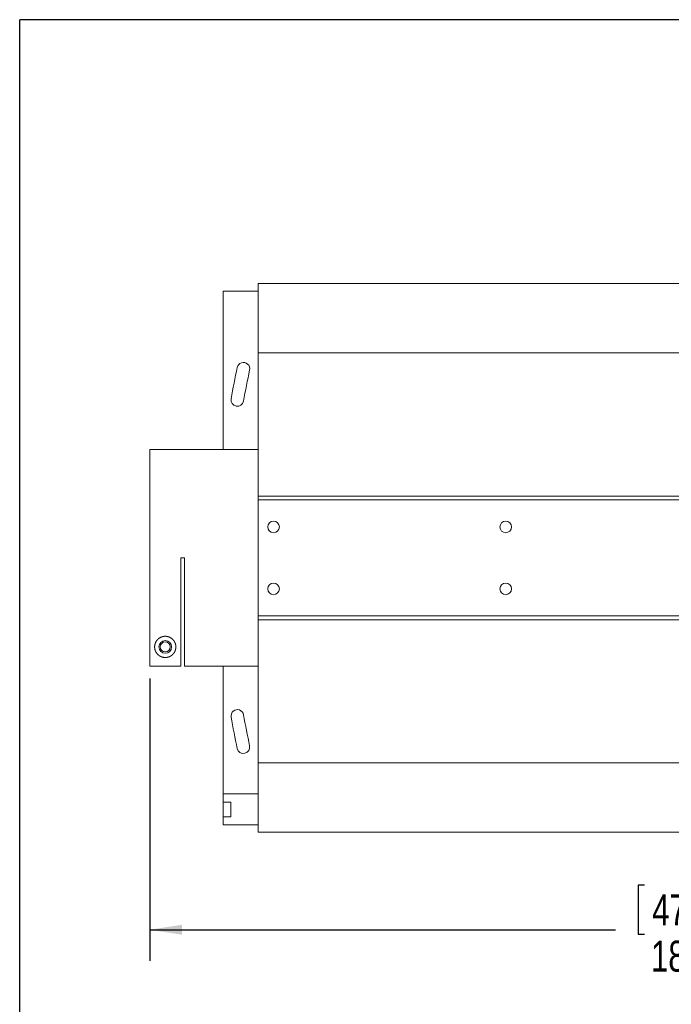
# Model space of a CAD drawing. Header units: inches. Extents: x 0.5 to 10.5, y 0.2 to 8.2.
# Tile 7 of 50: x 0.5 to 3.1, y 4.2 to 8.2. Entities that reach past the tile are written whole.
import ezdxf

# ---------------------------------------------------------------- set-up
doc = ezdxf.new("R2010")
doc.units = ezdxf.units.IN
doc.header["$MEASUREMENT"] = 0
doc.layers.add('BORDERA', color=7, linetype='Continuous')
doc.layers.add('SLD-0', color=7, linetype='Continuous')
doc.styles.add('SLDTEXTSTYLE3', font='TXT', dxfattribs={"width": 0.75})
doc.dimstyles.new('SLDDIMSTYLE0', dxfattribs={"dimtxt": 0.125, "dimasz": 0.13, "dimexe": 0, "dimexo": 0.0625, "dimgap": 0.03125, "dimtad": 0, "dimtih": 1, "dimtoh": 1, "dimlfac": 4, "dimrnd": 1e-09, "dimzin": 12, "dimdsep": 46, "dimtxsty": 'SLDTEXTSTYLE3', "dimsah": 1, "dimcen": 0.09, "dimadec": 0, "dimazin": 3, "dimtfac": 1, "dimtofl": 0, "dimtmove": 0, "dimatfit": 3, "dimfxl": 1, "dimfrac": 2, "dimtolj": 1, "dimtzin": 12, "dimarcsym": 0})

# ---------------------------------------------------------------- blocks, each defined once
blk = doc.blocks.new('_D_2')
at = {"layer": 'SLD-0'}
for p, q in [((1.0253, 5.5382), (1.0253, 4.3988)), ((5.6878, 5.5382), (5.6878, 4.3988)), ((3.0229, 4.7039), (2.9975, 4.7039)), ((2.9975, 4.7039), (2.9975, 4.5054)), ((3.5944, 4.7039), (3.6198, 4.7039)), ((3.6198, 4.7039), (3.6198, 4.5054)), ((1.0253, 4.5238), (2.9069, 4.5238)), ((2.9975, 4.5054), (3.0229, 4.5054)), ((3.6198, 4.5054), (3.5944, 4.5054)), ((5.6878, 4.5238), (3.7103, 4.5238))]:
    blk.add_line(p, q, dxfattribs=at)
for points in [[(1.0253, 4.5238), (1.1553, 4.5038), (1.1553, 4.5438)], [(5.6878, 4.5238), (5.5578, 4.5438), (5.5578, 4.5038)]]:
    blk.add_solid(points, dxfattribs=at)
at = {"layer": 'SLD-0', "char_height": 0.125, "attachment_point": 1, "style": 'SLDTEXTSTYLE3'}
for s, insert in [('473.71', (3.0546, 4.6666, 0.0641)), ('18.65', (3.05, 4.4795, 0.0641))]:
    blk.add_mtext(s, dxfattribs=dict(at, insert=insert))

msp = doc.modelspace()

# ---------------------------------------------------------------- linework, layer by layer
at = {"color": 7, "linetype": 'Continuous', "lineweight": 15}
for p, q in [((1.4628, 6.8538), (1.4628, 7.1338)), ((1.4628, 7.1338), (4.3753, 7.1338)), ((1.4628, 7.1038), (1.3221, 7.1038)), ((1.3221, 7.1038), (1.3221, 6.4632)), ((1.4628, 6.8538), (4.3753, 6.8538)), ((1.4628, 6.2757), (1.4628, 6.8538)), ((1.4628, 6.4632), (1.0253, 6.4632)), ((1.0253, 6.4632), (1.0253, 5.5882)), ((1.4628, 6.26), (1.4628, 6.2757)), ((1.4628, 6.2757), (4.3753, 6.2757)), ((4.3753, 6.26), (1.4628, 6.26)), ((1.4628, 6.26), (1.4628, 5.7913)), ((1.1661, 5.5882), (1.1661, 6.0257)), ((1.4628, 5.7913), (4.3753, 5.7913)), ((1.4628, 5.7757), (1.4628, 5.7913)), ((1.4628, 5.7757), (1.4628, 5.1975)), ((4.3753, 5.7757), (1.4628, 5.7757)), ((1.1503, 5.5882), (1.0253, 5.5882)), ((1.1661, 5.5882), (1.4628, 5.5882)), ((1.3221, 5.5882), (1.3221, 5.0725)), ((4.3753, 5.1975), (1.4628, 5.1975)), ((1.4628, 5.1975), (1.4628, 4.9175)), ((1.4628, 5.0725), (1.3221, 5.0725)), ((1.3221, 5.0725), (1.3221, 5.0395)), ((1.3221, 5.0395), (1.3533, 5.0395)), ((1.3221, 5.0395), (1.3221, 4.9805)), ((1.3533, 4.9805), (1.3533, 5.0395)), ((1.3221, 4.9805), (1.3221, 4.9475)), ((1.3533, 4.9805), (1.3221, 4.9805)), ((1.4628, 4.9475), (1.3221, 4.9475)), ((4.3753, 4.9175), (1.4628, 4.9175))]:
    msp.add_line(p, q, dxfattribs=at)
at = {"color": 144, "linetype": 'Continuous', "lineweight": 0}
for p, q in [((1.1503, 6.0257), (1.1503, 5.5882)), ((1.1661, 6.0257), (1.1503, 6.0257))]:
    msp.add_line(p, q, dxfattribs=at)
at = {"color": 7, "linetype": 'Continuous', "lineweight": 15}
for centre, radius in [((1.5253, 6.1507), 0.0234), ((2.4628, 6.1507), 0.0234), ((1.5253, 5.9007), 0.0234), ((2.4628, 5.9007), 0.0234), ((1.0878, 5.6663), 0.0201)]:
    msp.add_circle(centre, radius, dxfattribs=at)
at = {"color": 144, "linetype": 'Continuous', "lineweight": 0}
msp.add_circle((1.0878, 5.6663), 0.0256, dxfattribs=at)
at = {"color": 7, "linetype": 'Continuous', "lineweight": 15}
for centre, radius, start, end in [((1.4035, 6.7899), 0.0256, 348, 168), ((4.9988, 6.0257), 3.7012, 168, 170), ((4.9988, 6.0257), 3.65, 168, 170), ((1.379, 6.6639), 0.0256, 170, 350), ((1.379, 5.3874), 0.0256, 10, 190), ((4.9988, 6.0257), 3.7012, 190, 192), ((4.9988, 6.0257), 3.65, 190, 192), ((1.4035, 5.2615), 0.0256, 192, 12)]:
    msp.add_arc(centre, radius, start, end, dxfattribs=at)
msp.add_open_spline([(1.0899, 5.6234), (1.0858, 5.6234), (1.0838, 5.6236), (1.0799, 5.6241), (1.0781, 5.6245), (1.0748, 5.6254), (1.0732, 5.626), (1.0703, 5.6271), (1.069, 5.6278), (1.0652, 5.6297), (1.063, 5.6312), (1.0591, 5.6343), (1.0574, 5.636), (1.0543, 5.6394), (1.053, 5.6412), (1.0506, 5.645), (1.0495, 5.6469), (1.0469, 5.6529), (1.0457, 5.6571), (1.045, 5.6637), (1.0449, 5.666), (1.0451, 5.6707), (1.0454, 5.6731), (1.0465, 5.6779), (1.0472, 5.6803), (1.0492, 5.6851), (1.0505, 5.6876), (1.0537, 5.6924), (1.0556, 5.6947), (1.0601, 5.6992), (1.0627, 5.7012), (1.0673, 5.704), (1.0689, 5.7048), (1.0723, 5.7063), (1.0741, 5.707), (1.0779, 5.708), (1.0798, 5.7085), (1.0838, 5.709), (1.0858, 5.7092), (1.0899, 5.7092), (1.0919, 5.709), (1.0959, 5.7084), (1.0978, 5.708), (1.1016, 5.7069), (1.1034, 5.7063), (1.1068, 5.7048), (1.1084, 5.7039), (1.113, 5.7012), (1.1156, 5.6991), (1.1201, 5.6946), (1.122, 5.6923), (1.1252, 5.6876), (1.1264, 5.6851), (1.1285, 5.6802), (1.1292, 5.6778), (1.1302, 5.673), (1.1305, 5.6707), (1.1308, 5.666), (1.1307, 5.6637), (1.1299, 5.657), (1.1288, 5.6528), (1.1261, 5.6469), (1.1251, 5.645), (1.1227, 5.6412), (1.1213, 5.6394), (1.1182, 5.636), (1.1165, 5.6343), (1.1126, 5.6312), (1.1104, 5.6297), (1.1067, 5.6278), (1.1054, 5.6271), (1.1025, 5.626), (1.1009, 5.6254), (1.0976, 5.6245), (1.0958, 5.6241), (1.0919, 5.6236), (1.0899, 5.6234), (1.0858, 5.6234)], degree=3, knots=[-0.015625, -0.015625, 0, 0, 0.015625, 0.015625, 0.03125, 0.03125, 0.046875, 0.046875, 0.0625, 0.0625, 0.09375, 0.09375, 0.125, 0.125, 0.15625, 0.15625, 0.1875, 0.1875, 0.25, 0.25, 0.28125, 0.28125, 0.3125, 0.3125, 0.34375, 0.34375, 0.375, 0.375, 0.40625, 0.40625, 0.4375, 0.4375, 0.453125, 0.453125, 0.46875, 0.46875, 0.484375, 0.484375, 0.5, 0.5, 0.515625, 0.515625, 0.53125, 0.53125, 0.546875, 0.546875, 0.5625, 0.5625, 0.59375, 0.59375, 0.625, 0.625, 0.65625, 0.65625, 0.6875, 0.6875, 0.71875, 0.71875, 0.75, 0.75, 0.8125, 0.8125, 0.84375, 0.84375, 0.875, 0.875, 0.90625, 0.90625, 0.9375, 0.9375, 0.953125, 0.953125, 0.96875, 0.96875, 0.984375, 0.984375, 1, 1, 1.015625, 1.015625], dxfattribs=at)
at = {"layer": 'BORDERA', "color": 7, "linetype": 'Continuous'}
for p in [(0.5, 0.25), (10.5, 8.2)]:
    msp.add_line(p, (0.5, 8.2), dxfattribs=at)

# ---------------------------------------------------------------- dimensions: what is measured, and where the dimension line sits
at = {"layer": 'SLD-0'}
dim = msp.add_linear_dim(base=(5.6878, 4.5238), p1=(1.0253, 5.5882), p2=(5.6878, 5.5882), dimstyle='SLDDIMSTYLE0', dxfattribs=at)
dim.commit()
dim.dimension.update_dxf_attribs({"geometry": '_D_2', "text_midpoint": (3.3086, 4.5238), "dimtype": 160})

doc.saveas('drawing.dxf')
